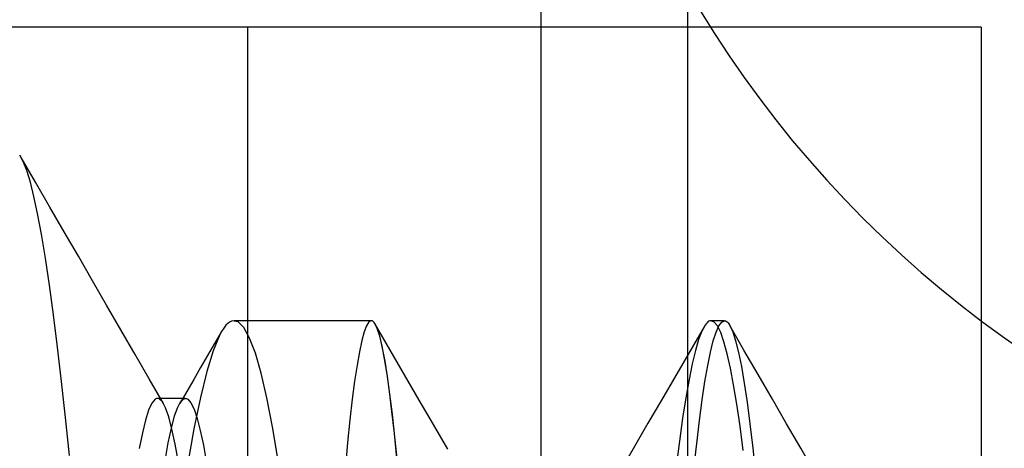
# Model space of a CAD drawing. Header units: millimetres. Extents: x 0 to 93, y -1.2 to 50.
# Tile 53 of 140: x 1.2 to 2.5, y 45.1 to 45.7. Entities that reach past the tile are written whole.
import ezdxf

# ---------------------------------------------------------------- set-up
doc = ezdxf.new("R2010")
doc.units = ezdxf.units.MM
doc.layers.add('MAIN-1', color=7, linetype='Continuous')
doc.layers.add('MAIN-2', color=7, linetype='Continuous')

msp = doc.modelspace()

# ---------------------------------------------------------------- linework, layer by layer
at = {"layer": 'MAIN-1'}
for p, q in [((2.1, 26.8), (2.1, 49.2)), ((1.9, 44.3), (1.9, 45.8)), ((1.6733, 45.2961), (1.6732, 45.2963)), ((1.6734, 45.296), (1.6733, 45.2961)), ((1.6735, 45.2958), (1.6734, 45.296)), ((1.6736, 45.2957), (1.6735, 45.2958)), ((1.6737, 45.2955), (1.6736, 45.2957)), ((1.6738, 45.2953), (1.6737, 45.2955))]:
    msp.add_line(p, q, dxfattribs=at)
at = {"layer": 'MAIN-2'}
for p, q in [((2.5, 45.7), (1.1, 45.7)), ((1.5, 41.2), (1.5, 45.7)), ((1.5, 45.7), (1.5, 45.7)), ((1.5, 45.7), (1.5, 45.7)), ((2.5, 45.7), (2.5, 41.2)), ((2.5, 45.7), (2.5, 45.7)), ((2.5, 45.7), (2.5, 45.7)), ((1.1938, 45.517), (1.1889, 45.5259)), ((1.1938, 45.517), (1.1889, 45.5259)), ((1.1889, 45.5259), (1.1889, 45.5259)), ((1.2106, 45.4888), (1.1909, 45.5227)), ((1.2106, 45.4888), (1.1909, 45.5227)), ((1.1986, 45.5046), (1.1938, 45.517)), ((1.1986, 45.5046), (1.1938, 45.517)), ((1.2035, 45.4888), (1.1986, 45.5046)), ((1.2035, 45.4888), (1.1986, 45.5046)), ((1.2083, 45.4694), (1.2035, 45.4888)), ((1.2083, 45.4694), (1.2035, 45.4888)), ((1.2302, 45.4548), (1.2106, 45.4888)), ((1.2302, 45.4548), (1.2106, 45.4888)), ((1.2133, 45.446), (1.2083, 45.4694)), ((1.2133, 45.446), (1.2083, 45.4694)), ((1.2496, 45.4213), (1.2302, 45.4548)), ((1.2496, 45.4213), (1.2302, 45.4548)), ((1.2185, 45.418), (1.2133, 45.446)), ((1.2185, 45.418), (1.2133, 45.446)), ((1.2239, 45.3853), (1.2185, 45.418)), ((1.2239, 45.3853), (1.2185, 45.418)), ((1.2689, 45.3879), (1.2496, 45.4213)), ((1.2689, 45.3879), (1.2496, 45.4213)), ((1.2294, 45.3484), (1.2239, 45.3853)), ((1.2294, 45.3484), (1.2239, 45.3853)), ((1.2882, 45.3544), (1.2689, 45.3879)), ((1.2882, 45.3544), (1.2689, 45.3879)), ((1.235, 45.3078), (1.2294, 45.3484)), ((1.235, 45.3078), (1.2294, 45.3484)), ((1.3075, 45.321), (1.2882, 45.3544)), ((1.3075, 45.321), (1.2882, 45.3544)), ((1.3269, 45.2876), (1.3075, 45.321)), ((1.3269, 45.2876), (1.3075, 45.321)), ((1.2405, 45.264), (1.235, 45.3078)), ((1.2405, 45.264), (1.235, 45.3078)), ((1.4672, 45.29), (1.4643, 45.2854)), ((1.4672, 45.29), (1.4643, 45.2854)), ((1.4701, 45.2937), (1.4672, 45.29)), ((1.4701, 45.2937), (1.4672, 45.29)), ((1.473, 45.2965), (1.4701, 45.2937)), ((1.473, 45.2965), (1.4701, 45.2937)), ((1.4759, 45.2985), (1.473, 45.2965)), ((1.4759, 45.2985), (1.473, 45.2965)), ((1.4787, 45.2997), (1.4759, 45.2985)), ((1.4787, 45.2997), (1.4759, 45.2985)), ((1.4867, 45.2984), (1.4787, 45.2997)), ((1.4867, 45.2984), (1.4787, 45.2997)), ((1.6683, 45.3), (1.4812, 45.3)), ((1.6683, 45.3), (1.4812, 45.3)), ((1.4946, 45.2907), (1.4867, 45.2984)), ((1.4946, 45.2907), (1.4867, 45.2984)), ((1.5025, 45.2764), (1.4946, 45.2907)), ((1.5025, 45.2764), (1.4946, 45.2907)), ((1.6618, 45.2931), (1.6586, 45.2846)), ((1.6618, 45.2931), (1.6586, 45.2846)), ((1.6651, 45.2983), (1.6618, 45.2931)), ((1.6651, 45.2983), (1.6618, 45.2931)), ((1.6683, 45.3), (1.6651, 45.2983)), ((1.6683, 45.3), (1.6651, 45.2983)), ((1.6691, 45.2999), (1.6683, 45.3)), ((1.6691, 45.2999), (1.6683, 45.3)), ((1.6699, 45.2996), (1.6691, 45.2999)), ((1.6699, 45.2996), (1.6691, 45.2999)), ((1.6708, 45.2991), (1.6699, 45.2996)), ((1.6708, 45.2991), (1.6699, 45.2996)), ((1.6716, 45.2984), (1.6708, 45.2991)), ((1.6716, 45.2984), (1.6708, 45.2991)), ((1.6724, 45.2974), (1.6716, 45.2984)), ((1.6724, 45.2974), (1.6716, 45.2984)), ((1.6732, 45.2963), (1.6724, 45.2974)), ((1.6732, 45.2963), (1.6724, 45.2974)), ((1.6765, 45.2894), (1.6732, 45.2963)), ((1.6888, 45.2694), (1.6738, 45.2953)), ((1.6771, 45.2879), (1.6738, 45.2953)), ((1.6888, 45.2694), (1.6738, 45.2953)), ((1.6799, 45.279), (1.6765, 45.2894)), ((2.1221, 45.2917), (2.1076, 45.2667)), ((2.1221, 45.2917), (2.1076, 45.2667)), ((2.1235, 45.294), (2.1192, 45.2859)), ((2.1235, 45.294), (2.1192, 45.2859)), ((2.1249, 45.2958), (2.1235, 45.294)), ((2.1249, 45.2958), (2.1235, 45.294)), ((2.1262, 45.2973), (2.1249, 45.2958)), ((2.1262, 45.2973), (2.1249, 45.2958)), ((2.1275, 45.2984), (2.1262, 45.2973)), ((2.1275, 45.2984), (2.1262, 45.2973)), ((2.1288, 45.2993), (2.1275, 45.2984)), ((2.1288, 45.2993), (2.1275, 45.2984)), ((2.1302, 45.2998), (2.1288, 45.2993)), ((2.1302, 45.2998), (2.1288, 45.2993)), ((2.1315, 45.3), (2.1302, 45.2998)), ((2.1315, 45.3), (2.1302, 45.2998)), ((2.136, 45.2982), (2.1315, 45.3)), ((2.136, 45.2982), (2.1315, 45.3)), ((2.1497, 45.3), (2.1317, 45.3)), ((2.1497, 45.3), (2.1317, 45.3)), ((2.1405, 45.2929), (2.136, 45.2982)), ((2.1405, 45.2929), (2.136, 45.2982)), ((2.1385, 45.2845), (2.1423, 45.2931)), ((2.1385, 45.2845), (2.1423, 45.2931)), ((2.1449, 45.2838), (2.1405, 45.2929)), ((2.1449, 45.2838), (2.1405, 45.2929)), ((2.1423, 45.2931), (2.1462, 45.2982)), ((2.1423, 45.2931), (2.1462, 45.2982)), ((2.1462, 45.2982), (2.15, 45.3)), ((2.1462, 45.2982), (2.15, 45.3)), ((2.15, 45.3), (2.1512, 45.2998)), ((2.15, 45.3), (2.1512, 45.2998)), ((2.1512, 45.2998), (2.1525, 45.2993)), ((2.1512, 45.2998), (2.1525, 45.2993)), ((2.1525, 45.2993), (2.1537, 45.2984)), ((2.1525, 45.2993), (2.1537, 45.2984)), ((2.1537, 45.2984), (2.1549, 45.2971)), ((2.1537, 45.2984), (2.1549, 45.2971)), ((2.1549, 45.2971), (2.1561, 45.2956)), ((2.1549, 45.2971), (2.1561, 45.2956)), ((2.1561, 45.2956), (2.1573, 45.2936)), ((2.1561, 45.2956), (2.1573, 45.2936)), ((2.1765, 45.26), (2.1571, 45.2934)), ((2.1765, 45.26), (2.1571, 45.2934)), ((2.1573, 45.2936), (2.1613, 45.2849)), ((2.1573, 45.2936), (2.1613, 45.2849)), ((1.3462, 45.2541), (1.3269, 45.2876)), ((1.3462, 45.2541), (1.3269, 45.2876)), ((1.4614, 45.28), (1.4528, 45.259)), ((1.4614, 45.28), (1.4528, 45.259)), ((1.4643, 45.2853), (1.4547, 45.269)), ((1.4643, 45.2853), (1.4547, 45.269)), ((1.4643, 45.2854), (1.4614, 45.28)), ((1.4643, 45.2854), (1.4614, 45.28)), ((1.5103, 45.2556), (1.5025, 45.2764)), ((1.5103, 45.2556), (1.5025, 45.2764)), ((1.6586, 45.2846), (1.6553, 45.2728)), ((1.6586, 45.2846), (1.6553, 45.2728)), ((1.6805, 45.277), (1.6771, 45.2879)), ((1.6833, 45.2652), (1.6799, 45.279)), ((1.6838, 45.2627), (1.6805, 45.277)), ((2.1192, 45.2859), (2.1148, 45.2744)), ((2.1192, 45.2859), (2.1148, 45.2744)), ((2.1347, 45.2725), (2.1385, 45.2845)), ((2.1347, 45.2725), (2.1385, 45.2845)), ((2.1493, 45.2712), (2.1449, 45.2838)), ((2.1493, 45.2712), (2.1449, 45.2838)), ((2.1613, 45.2849), (2.1652, 45.2726)), ((2.1613, 45.2849), (2.1652, 45.2726)), ((1.246, 45.2173), (1.2405, 45.264)), ((1.246, 45.2173), (1.2405, 45.264)), ((1.4547, 45.269), (1.4452, 45.2527)), ((1.4547, 45.269), (1.4452, 45.2527)), ((1.6553, 45.2728), (1.6521, 45.2576)), ((1.6553, 45.2728), (1.6521, 45.2576)), ((1.6866, 45.2479), (1.6833, 45.2652)), ((1.6871, 45.245), (1.6838, 45.2627)), ((1.7038, 45.2435), (1.6888, 45.2694)), ((1.7038, 45.2435), (1.6888, 45.2694)), ((2.1076, 45.2667), (2.0931, 45.2417)), ((2.1076, 45.2667), (2.0931, 45.2417)), ((2.1148, 45.2744), (2.1104, 45.2595)), ((2.1148, 45.2744), (2.1104, 45.2595)), ((2.131, 45.2572), (2.1347, 45.2725)), ((2.131, 45.2572), (2.1347, 45.2725)), ((2.1537, 45.255), (2.1493, 45.2712)), ((2.1537, 45.255), (2.1493, 45.2712)), ((2.1652, 45.2726), (2.1691, 45.2568)), ((2.1652, 45.2726), (2.1691, 45.2568)), ((1.3655, 45.2207), (1.3462, 45.2541)), ((1.3655, 45.2207), (1.3462, 45.2541)), ((1.4452, 45.2527), (1.4357, 45.2363)), ((1.4452, 45.2527), (1.4357, 45.2363)), ((1.4528, 45.259), (1.4441, 45.2307)), ((1.4528, 45.259), (1.4441, 45.2307)), ((1.5182, 45.2285), (1.5103, 45.2556)), ((1.5182, 45.2285), (1.5103, 45.2556)), ((1.6521, 45.2576), (1.6489, 45.2392)), ((1.6521, 45.2576), (1.6489, 45.2392)), ((2.1104, 45.2595), (2.1061, 45.2412)), ((2.1104, 45.2595), (2.1061, 45.2412)), ((2.1272, 45.2387), (2.131, 45.2572)), ((2.1272, 45.2387), (2.131, 45.2572)), ((2.1581, 45.2355), (2.1537, 45.255)), ((2.1581, 45.2355), (2.1537, 45.255)), ((2.1691, 45.2568), (2.173, 45.2375)), ((2.1691, 45.2568), (2.173, 45.2375)), ((2.1959, 45.2265), (2.1765, 45.26)), ((2.1959, 45.2265), (2.1765, 45.26)), ((1.4357, 45.2363), (1.4262, 45.22)), ((1.4357, 45.2363), (1.4262, 45.22)), ((1.6489, 45.2392), (1.6457, 45.2176)), ((1.6489, 45.2392), (1.6457, 45.2176)), ((1.69, 45.2273), (1.6866, 45.2479)), ((1.6904, 45.2241), (1.6871, 45.245)), ((1.7188, 45.2177), (1.7038, 45.2435)), ((1.7188, 45.2177), (1.7038, 45.2435)), ((2.0931, 45.2417), (2.0786, 45.2167)), ((2.0931, 45.2417), (2.0786, 45.2167)), ((2.1061, 45.2412), (2.1017, 45.2197)), ((2.1061, 45.2412), (2.1017, 45.2197)), ((2.1234, 45.2169), (2.1272, 45.2387)), ((2.1234, 45.2169), (2.1272, 45.2387)), ((2.1625, 45.2126), (2.1581, 45.2355)), ((2.1625, 45.2126), (2.1581, 45.2355)), ((2.173, 45.2375), (2.1769, 45.2149)), ((2.173, 45.2375), (2.1769, 45.2149)), ((1.4441, 45.2307), (1.4354, 45.1951)), ((1.4441, 45.2307), (1.4354, 45.1951)), ((1.526, 45.195), (1.5182, 45.2285)), ((1.526, 45.195), (1.5182, 45.2285)), ((1.6933, 45.2035), (1.69, 45.2273)), ((1.6938, 45.1999), (1.6904, 45.2241)), ((2.2153, 45.1931), (2.1959, 45.2265)), ((2.2153, 45.1931), (2.1959, 45.2265)), ((1.2515, 45.1679), (1.246, 45.2173)), ((1.2515, 45.1679), (1.246, 45.2173)), ((1.3849, 45.1872), (1.3655, 45.2207)), ((1.3849, 45.1872), (1.3655, 45.2207)), ((1.4262, 45.22), (1.4167, 45.2037)), ((1.4262, 45.22), (1.4167, 45.2037)), ((1.6457, 45.2176), (1.6425, 45.1928)), ((1.6457, 45.2176), (1.6425, 45.1928)), ((1.7337, 45.1918), (1.7188, 45.2177)), ((1.7337, 45.1918), (1.7188, 45.2177)), ((2.0786, 45.2167), (2.064, 45.1918)), ((2.0786, 45.2167), (2.064, 45.1918)), ((2.1017, 45.2197), (2.0973, 45.1949)), ((2.1017, 45.2197), (2.0973, 45.1949)), ((2.1196, 45.192), (2.1234, 45.2169)), ((2.1196, 45.192), (2.1234, 45.2169)), ((2.1669, 45.1862), (2.1625, 45.2126)), ((2.1669, 45.1862), (2.1625, 45.2126)), ((2.1769, 45.2149), (2.1808, 45.1888)), ((2.1769, 45.2149), (2.1808, 45.1888)), ((1.4167, 45.2037), (1.4071, 45.1873)), ((1.4167, 45.2037), (1.4071, 45.1873)), ((1.4354, 45.1951), (1.4266, 45.1525)), ((1.4354, 45.1951), (1.4266, 45.1525)), ((1.5338, 45.1554), (1.526, 45.195)), ((1.5338, 45.1554), (1.526, 45.195)), ((1.6966, 45.1763), (1.6933, 45.2035)), ((1.6971, 45.1724), (1.6938, 45.1999)), ((2.0973, 45.1949), (2.0929, 45.167)), ((2.0973, 45.1949), (2.0929, 45.167)), ((1.3691, 45.1876), (1.3648, 45.1782)), ((1.3691, 45.1876), (1.3648, 45.1782)), ((1.3735, 45.1929), (1.3691, 45.1876)), ((1.3735, 45.1929), (1.3691, 45.1876)), ((1.3744, 45.1935), (1.3735, 45.1929)), ((1.3744, 45.1935), (1.3735, 45.1929)), ((1.3753, 45.1939), (1.3744, 45.1935)), ((1.3753, 45.1939), (1.3744, 45.1935)), ((1.3763, 45.1941), (1.3753, 45.1939)), ((1.3763, 45.1941), (1.3753, 45.1939)), ((1.3772, 45.1941), (1.3763, 45.1941)), ((1.3772, 45.1941), (1.3763, 45.1941)), ((1.415, 45.1941), (1.3769, 45.1941)), ((1.3832, 45.1941), (1.3769, 45.1941)), ((1.3781, 45.1939), (1.3772, 45.1941)), ((1.3781, 45.1939), (1.3772, 45.1941)), ((1.379, 45.1936), (1.3781, 45.1939)), ((1.379, 45.1936), (1.3781, 45.1939)), ((1.3835, 45.1894), (1.379, 45.1936)), ((1.3835, 45.1894), (1.379, 45.1936)), ((1.3896, 45.1941), (1.3832, 45.1941)), ((1.3878, 45.1811), (1.3835, 45.1894)), ((1.3878, 45.1811), (1.3835, 45.1894)), ((1.3922, 45.1688), (1.3878, 45.1811)), ((1.3922, 45.1688), (1.3878, 45.1811)), ((1.3959, 45.1941), (1.3896, 45.1941)), ((1.4023, 45.1941), (1.3959, 45.1941)), ((1.4002, 45.1701), (1.4045, 45.1822)), ((1.4002, 45.1701), (1.4045, 45.1822)), ((1.4086, 45.1941), (1.4023, 45.1941)), ((1.4045, 45.1822), (1.4088, 45.1901)), ((1.4045, 45.1822), (1.4088, 45.1901)), ((1.415, 45.1941), (1.4086, 45.1941)), ((1.4088, 45.1901), (1.4131, 45.1938)), ((1.4088, 45.1901), (1.4131, 45.1938)), ((1.4131, 45.1938), (1.4139, 45.194)), ((1.4131, 45.1938), (1.4139, 45.194)), ((1.4139, 45.194), (1.4147, 45.1941)), ((1.4139, 45.194), (1.4147, 45.1941)), ((1.4147, 45.1941), (1.4155, 45.1941)), ((1.4147, 45.1941), (1.4155, 45.1941)), ((1.4155, 45.1941), (1.4163, 45.1938)), ((1.4155, 45.1941), (1.4163, 45.1938)), ((1.4163, 45.1938), (1.4172, 45.1935)), ((1.4163, 45.1938), (1.4172, 45.1935)), ((1.4172, 45.1935), (1.418, 45.193)), ((1.4172, 45.1935), (1.418, 45.193)), ((1.418, 45.193), (1.4223, 45.188)), ((1.418, 45.193), (1.4223, 45.188)), ((1.4223, 45.188), (1.4267, 45.1792)), ((1.4223, 45.188), (1.4267, 45.1792)), ((1.6425, 45.1928), (1.6393, 45.1648)), ((1.6425, 45.1928), (1.6393, 45.1648)), ((1.7532, 45.1583), (1.7337, 45.1918)), ((1.7532, 45.1583), (1.7337, 45.1918)), ((2.064, 45.1918), (2.0457, 45.1602)), ((2.064, 45.1918), (2.0457, 45.1602)), ((2.1158, 45.1639), (2.1196, 45.192)), ((2.1158, 45.1639), (2.1196, 45.192)), ((2.1713, 45.1564), (2.1669, 45.1862)), ((2.1713, 45.1564), (2.1669, 45.1862)), ((2.1808, 45.1888), (2.1847, 45.1593)), ((2.1808, 45.1888), (2.1847, 45.1593)), ((2.2348, 45.1596), (2.2153, 45.1931)), ((2.2348, 45.1596), (2.2153, 45.1931)), ((1.257, 45.1161), (1.2515, 45.1679)), ((1.257, 45.1161), (1.2515, 45.1679)), ((1.3648, 45.1782), (1.3605, 45.1646)), ((1.3648, 45.1782), (1.3605, 45.1646)), ((1.3966, 45.1523), (1.3922, 45.1688)), ((1.3966, 45.1523), (1.3922, 45.1688)), ((1.3958, 45.1537), (1.4002, 45.1701)), ((1.3958, 45.1537), (1.4002, 45.1701)), ((1.4267, 45.1792), (1.431, 45.1667)), ((1.4267, 45.1792), (1.431, 45.1667)), ((1.7, 45.146), (1.6966, 45.1763)), ((1.7005, 45.1418), (1.6971, 45.1724)), ((1.3605, 45.1646), (1.3562, 45.1471)), ((1.3605, 45.1646), (1.3562, 45.1471)), ((1.431, 45.1667), (1.4352, 45.1504)), ((1.431, 45.1667), (1.4352, 45.1504)), ((1.5416, 45.1096), (1.5338, 45.1554)), ((1.5416, 45.1096), (1.5338, 45.1554)), ((1.6393, 45.1648), (1.6361, 45.1338)), ((1.6393, 45.1648), (1.6361, 45.1338)), ((1.7726, 45.1248), (1.7532, 45.1583)), ((1.7726, 45.1248), (1.7532, 45.1583)), ((2.0457, 45.1602), (2.0274, 45.1287)), ((2.0457, 45.1602), (2.0274, 45.1287)), ((2.0929, 45.167), (2.0885, 45.1358)), ((2.0929, 45.167), (2.0885, 45.1358)), ((2.1121, 45.1327), (2.1158, 45.1639)), ((2.1121, 45.1327), (2.1158, 45.1639)), ((2.1757, 45.1232), (2.1713, 45.1564)), ((2.1757, 45.1232), (2.1713, 45.1564)), ((2.1847, 45.1593), (2.1887, 45.1264)), ((2.1847, 45.1593), (2.1887, 45.1264)), ((2.2542, 45.126), (2.2348, 45.1596)), ((2.2542, 45.126), (2.2348, 45.1596)), ((1.3562, 45.1471), (1.3519, 45.1256)), ((1.3562, 45.1471), (1.3519, 45.1256)), ((1.3915, 45.1333), (1.3958, 45.1537)), ((1.3915, 45.1333), (1.3958, 45.1537)), ((1.4009, 45.1318), (1.3966, 45.1523)), ((1.4009, 45.1318), (1.3966, 45.1523)), ((1.4266, 45.1525), (1.4178, 45.1032)), ((1.4266, 45.1525), (1.4178, 45.1032)), ((1.4352, 45.1504), (1.4394, 45.1302)), ((1.4352, 45.1504), (1.4394, 45.1302)), ((1.7034, 45.1125), (1.7, 45.146)), ((1.7039, 45.1081), (1.7005, 45.1418)), ((1.3871, 45.109), (1.3915, 45.1333)), ((1.3871, 45.109), (1.3915, 45.1333)), ((1.4053, 45.1073), (1.4009, 45.1318)), ((1.4053, 45.1073), (1.4009, 45.1318)), ((1.4394, 45.1302), (1.4437, 45.1059)), ((1.4394, 45.1302), (1.4437, 45.1059)), ((1.6361, 45.1338), (1.633, 45.0998)), ((1.6361, 45.1338), (1.633, 45.0998)), ((2.0274, 45.1287), (2.0067, 45.0932)), ((2.0274, 45.1287), (2.0067, 45.0932)), ((2.0885, 45.1358), (2.0841, 45.1017)), ((2.0885, 45.1358), (2.0841, 45.1017)), ((2.1083, 45.0984), (2.1121, 45.1327)), ((2.1083, 45.0984), (2.1121, 45.1327)), ((2.1887, 45.1264), (2.1926, 45.0902)), ((2.1887, 45.1264), (2.1926, 45.0902)), ((2.2737, 45.0925), (2.2542, 45.126)), ((2.2737, 45.0925), (2.2542, 45.126))]:
    msp.add_line(p, q, dxfattribs=at)
msp.add_arc((3.4, 46.5), 1.5, 180, 270, dxfattribs=at)

doc.saveas('drawing.dxf')
